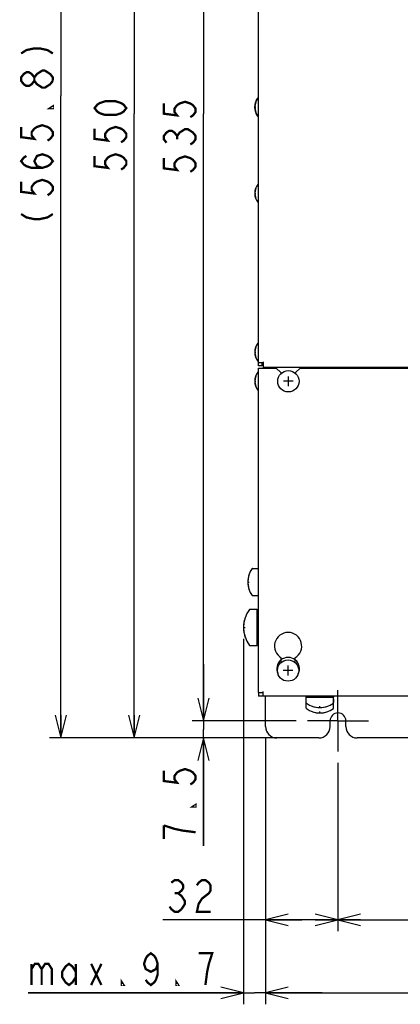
# Model space of a CAD drawing. Extents: x 28 to 410, y 33 to 287.
# Tile 9 of 35: x 28 to 61, y 115 to 202. Entities that reach past the tile are written whole.
import ezdxf

# ---------------------------------------------------------------- set-up
doc = ezdxf.new("R2010")
doc.units = 0
doc.header["$LTSCALE"] = 23.1
doc.linetypes.add('CENTER', pattern=[0.6, 0.375, -0.075, 0.075, -0.075])
doc.layers.get('0').update_dxf_attribs({"linetype": 'CONTINUOUS'})
for name, color, linetype in [('ALL_CURVE', 7, 'CONTINUOUS'), ('ALL_DIM', 7, 'CONTINUOUS'), ('DEFAULT_1', 7, 'CENTER')]:
    doc.layers.add(name, color=color, linetype=linetype)
doc.dimstyles.get("Standard").update_dxf_attribs({"dimtxt": 2.5, "dimasz": 2.5, "dimexe": 1.25, "dimexo": 0.625, "dimtad": 1, "dimcen": 2.5, "dimazin": 3, "dimtfac": 1, "dimtmove": 0, "dimatfit": 3})

# ---------------------------------------------------------------- blocks, each defined once
blk = doc.blocks.new('_OPEN')
at = {"color": 0, "linetype": 'BYBLOCK'}
for p, q in [((0, 0), (-1, 0.25)), ((-1, -0.25), (0, 0)), ((-1, 0), (0, 0))]:
    blk.add_line(p, q, dxfattribs=at)
blk = doc.blocks.new('*D1')
at = {"layer": 'ALL_DIM', "color": 2, "linetype": 'CONTINUOUS'}
for p, q in [((52.035, 246.912), (42.872, 246.912)), ((43.872, 246.912), (43.872, 193.412)), ((43.872, 139.912), (43.872, 193.412)), ((52.035, 139.912), (42.872, 139.912))]:
    blk.add_line(p, q, dxfattribs=at)
at = {"layer": 'ALL_DIM', "color": 2, "linetype": 'CONTINUOUS', "xscale": 2, "yscale": 2, "zscale": 2}
for p, rotation in [((43.872, 246.912), 90), ((43.872, 139.912), 270)]:
    blk.add_blockref('_OPEN', p, dxfattribs=dict(at, rotation=rotation))
blk = doc.blocks.new('*D2')
at = {"layer": 'ALL_DIM', "color": 2, "linetype": 'CONTINUOUS'}
for p, q in [((43.872, 139.912), (43.872, 144.912)), ((43.872, 144.912), (43.872, 139.162)), ((52.035, 139.912), (42.872, 139.912)), ((43.872, 128.894), (43.872, 139.162)), ((49.335, 138.412), (42.872, 138.412)), ((43.872, 138.412), (43.872, 128.894))]:
    blk.add_line(p, q, dxfattribs=at)
at = {"layer": 'ALL_DIM', "color": 2, "linetype": 'CONTINUOUS', "xscale": 2, "yscale": 2, "zscale": 2}
for p, rotation in [((43.872, 139.912), 270), ((43.872, 138.412), 90)]:
    blk.add_blockref('_OPEN', p, dxfattribs=dict(at, rotation=rotation))
blk = doc.blocks.new('*D3')
at = {"layer": 'ALL_DIM', "color": 2, "linetype": 'CONTINUOUS'}
for p, q in [((49.335, 248.412), (36.758, 248.412)), ((37.758, 248.412), (37.758, 193.412)), ((37.758, 138.412), (37.758, 193.412)), ((49.335, 138.412), (36.758, 138.412))]:
    blk.add_line(p, q, dxfattribs=at)
at = {"layer": 'ALL_DIM', "color": 2, "linetype": 'CONTINUOUS', "xscale": 2, "yscale": 2, "zscale": 2}
for p, rotation in [((37.758, 248.412), 90), ((37.758, 138.412), 270)]:
    blk.add_blockref('_OPEN', p, dxfattribs=dict(at, rotation=rotation))
blk = doc.blocks.new('*D4')
at = {"layer": 'ALL_DIM', "color": 2, "linetype": 'CONTINUOUS'}
for p, q in [((55.735, 136.212), (55.735, 121.385)), ((107.735, 136.212), (107.735, 121.385)), ((55.735, 122.385), (81.735, 122.385)), ((107.735, 122.385), (81.735, 122.385))]:
    blk.add_line(p, q, dxfattribs=at)
at = {"layer": 'ALL_DIM', "color": 2, "linetype": 'CONTINUOUS', "xscale": 2, "yscale": 2, "zscale": 2, "rotation": 180}
blk.add_blockref('_OPEN', (55.735, 122.385), dxfattribs=at)
at = {"layer": 'ALL_DIM', "color": 2, "linetype": 'CONTINUOUS', "xscale": 2, "yscale": 2, "zscale": 2}
blk.add_blockref('_OPEN', (107.735, 122.385), dxfattribs=at)
blk = doc.blocks.new('*D5')
at = {"layer": 'ALL_DIM', "color": 2, "linetype": 'CONTINUOUS'}
for p, q in [((49.335, 138.412), (49.335, 121.385)), ((55.735, 136.212), (55.735, 121.385)), ((52.535, 122.385), (40.277, 122.385)), ((49.335, 122.385), (52.535, 122.385)), ((55.735, 122.385), (52.535, 122.385))]:
    blk.add_line(p, q, dxfattribs=at)
at = {"layer": 'ALL_DIM', "color": 2, "linetype": 'CONTINUOUS', "xscale": 2, "yscale": 2, "zscale": 2, "rotation": 180}
blk.add_blockref('_OPEN', (49.335, 122.385), dxfattribs=at)
at = {"layer": 'ALL_DIM', "color": 2, "linetype": 'CONTINUOUS', "xscale": 2, "yscale": 2, "zscale": 2}
blk.add_blockref('_OPEN', (55.735, 122.385), dxfattribs=at)
blk = doc.blocks.new('*D7')
at = {"layer": 'ALL_DIM', "color": 2, "linetype": 'CONTINUOUS'}
for p, q in [((49.335, 138.412), (49.335, 114.934)), ((114.135, 138.412), (114.135, 114.934)), ((49.335, 115.934), (81.735, 115.934)), ((114.135, 115.934), (81.735, 115.934))]:
    blk.add_line(p, q, dxfattribs=at)
at = {"layer": 'ALL_DIM', "color": 2, "linetype": 'CONTINUOUS', "xscale": 2, "yscale": 2, "zscale": 2, "rotation": 180}
blk.add_blockref('_OPEN', (49.335, 115.934), dxfattribs=at)
at = {"layer": 'ALL_DIM', "color": 2, "linetype": 'CONTINUOUS', "xscale": 2, "yscale": 2, "zscale": 2}
blk.add_blockref('_OPEN', (114.135, 115.934), dxfattribs=at)
blk = doc.blocks.new('*D24')
at = {"layer": 'ALL_DIM', "color": 2, "linetype": 'CONTINUOUS'}
for p, q in [((60.735, 251.572), (30.275, 251.572)), ((31.275, 251.572), (31.275, 194.992)), ((31.275, 138.412), (31.275, 194.992)), ((53.035, 138.412), (30.275, 138.412))]:
    blk.add_line(p, q, dxfattribs=at)
at = {"layer": 'ALL_DIM', "color": 2, "linetype": 'CONTINUOUS', "xscale": 2, "yscale": 2, "zscale": 2}
for p, rotation in [((31.275, 251.572), 90), ((31.275, 138.412), 270)]:
    blk.add_blockref('_OPEN', p, dxfattribs=dict(at, rotation=rotation))
blk = doc.blocks.new('*D26')
at = {"layer": 'ALL_DIM', "color": 2, "linetype": 'CONTINUOUS'}
for p, q in [((47.395, 147.152), (47.395, 114.934)), ((49.335, 138.412), (49.335, 114.934)), ((47.395, 115.934), (28.387, 115.934)), ((28.387, 115.934), (48.365, 115.934)), ((54.335, 115.934), (48.365, 115.934)), ((49.335, 115.934), (54.335, 115.934))]:
    blk.add_line(p, q, dxfattribs=at)
at = {"layer": 'ALL_DIM', "color": 2, "linetype": 'CONTINUOUS', "xscale": 2, "yscale": 2, "zscale": 2}
blk.add_blockref('_OPEN', (47.395, 115.934), dxfattribs=at)
at = {"layer": 'ALL_DIM', "color": 2, "linetype": 'CONTINUOUS', "xscale": 2, "yscale": 2, "zscale": 2, "rotation": 180}
blk.add_blockref('_OPEN', (49.335, 115.934), dxfattribs=at)

msp = doc.modelspace()

# ---------------------------------------------------------------- linework, layer by layer
at = {"color": 7, "linetype": 'CONTINUOUS'}
for p, q in [((48.715, 171.212), (48.715, 244.312)), ((48.66, 194.812), (48.715, 194.812)), ((48.66, 193.212), (48.715, 193.212)), ((48.68, 187.212), (48.715, 187.212)), ((48.68, 185.612), (48.715, 185.612)), ((48.68, 173.212), (48.715, 173.212)), ((48.68, 171.612), (48.715, 171.612)), ((48.715, 171.512), (49.135, 171.512)), ((49.035, 171.212), (48.715, 171.212)), ((48.715, 142.412), (48.715, 171.012)), ((48.715, 171.012), (50.285, 171.012)), ((49.135, 171.553), (49.135, 171.012)), ((74.735, 171.059), (49.135, 171.059)), ((50.685, 170.612), (50.285, 171.012)), ((52.385, 171.012), (51.985, 170.612)), ((52.385, 171.012), (111.085, 171.012)), ((48.68, 170.652), (48.715, 170.652)), ((50.685, 170.612), (50.685, 170.508)), ((51.985, 170.612), (51.985, 170.548)), ((48.68, 169.052), (48.715, 169.052)), ((48.185, 153.352), (48.695, 153.352)), ((48.695, 153.372), (48.695, 150.932)), ((48.695, 153.372), (48.715, 153.372)), ((48.185, 150.952), (48.695, 150.952)), ((48.695, 150.932), (48.715, 150.932)), ((47.955, 149.752), (48.595, 149.752)), ((48.595, 146.552), (48.595, 149.752)), ((48.595, 149.692), (48.715, 149.692)), ((47.955, 146.552), (48.595, 146.552)), ((48.595, 146.612), (48.715, 146.612)), ((50.735, 145.074), (50.735, 145.473)), ((51.935, 145.473), (51.935, 145.074)), ((48.715, 142.412), (49.135, 142.412)), ((48.735, 142.412), (48.735, 142.092)), ((49.135, 142.092), (49.135, 142.512)), ((114.735, 142.092), (48.735, 142.092)), ((49.335, 139.412), (49.335, 142.092)), ((52.915, 142.012), (52.915, 142.092)), ((52.915, 142.012), (55.355, 142.012)), ((52.915, 141.532), (52.915, 141.832)), ((52.915, 141.832), (52.935, 141.832)), ((52.915, 141.532), (52.935, 141.532)), ((52.935, 141.022), (52.935, 142.012)), ((55.335, 141.022), (55.335, 142.012)), ((55.335, 141.832), (55.355, 141.832)), ((55.335, 141.532), (55.355, 141.532)), ((55.355, 142.012), (55.355, 142.092)), ((55.355, 141.532), (55.355, 141.832)), ((55.035, 139.412), (55.035, 139.912)), ((56.435, 139.412), (56.435, 139.912)), ((54.035, 138.412), (50.335, 138.412)), ((106.035, 138.412), (57.435, 138.412))]:
    msp.add_line(p, q, dxfattribs=at)
at = {"color": 3, "linetype": 'CONTINUOUS'}
msp.add_line((49.035, 171.212), (49.035, 171.512), dxfattribs=at)
at = {"color": 7, "linetype": 'CONTINUOUS'}
for centre in [(51.355, 169.852), (51.335, 144.352)]:
    msp.add_circle(centre, 0.94, dxfattribs=at)
for centre, radius, start, end in [((49.675, 194.012), 1.3, 142.45568, 217.54432), ((49.695, 194.012), 1.3, 142.45568, 217.54432), ((48.66, 194.792), 0.02, 90, 142.45568), ((48.68, 194.792), 0.02, 90, 142.45568), ((48.66, 193.232), 0.02, 217.54432, 270), ((48.68, 193.232), 0.02, 217.54432, 270), ((49.695, 186.412), 1.3, 142.45568, 217.54432), ((48.68, 187.192), 0.02, 90, 142.45568), ((48.68, 185.632), 0.02, 217.54432, 270), ((49.695, 172.412), 1.3, 142.45568, 217.54432), ((48.68, 173.192), 0.02, 90, 142.45568), ((48.68, 171.632), 0.02, 217.54432, 270), ((49.695, 169.852), 1.3, 142.45568, 217.54432), ((48.68, 170.632), 0.02, 90, 142.45568), ((48.68, 169.072), 0.02, 217.54432, 270), ((49.775, 152.152), 2, 143.41893, 216.58107), ((48.185, 153.332), 0.02, 90, 143.41893), ((48.185, 150.972), 0.02, 216.58107, 270), ((49.995, 148.152), 2.6, 142.23653, 217.76347), ((47.955, 149.732), 0.02, 90, 142.23654), ((51.335, 146.512), 1.2, 300, 240), ((47.955, 146.572), 0.02, 217.76346, 270), ((52.955, 141.502), 0.02, 180, 233.41893), ((54.135, 143.092), 2, 233.41893, 306.58107), ((55.315, 141.502), 0.02, 306.58107, 360), ((52.955, 141.022), 0.02, 180, 233.41893), ((54.135, 142.612), 2, 233.41893, 306.58107), ((55.735, 139.912), 0.7, 0, 180), ((55.315, 141.022), 0.02, 306.58107, 360), ((50.335, 139.412), 1, 180, 270), ((54.035, 139.412), 1, 270, 360), ((57.435, 139.412), 1, 180, 270)]:
    msp.add_arc(centre, radius, start, end, dxfattribs=at)
at = {"layer": 'ALL_CURVE', "color": 40, "linetype": 'CONTINUOUS'}
for p, q in [((48.375, 194.012), (48.472, 194.012)), ((48.395, 186.412), (48.472, 186.412)), ((48.395, 172.412), (48.472, 172.412)), ((51.355, 169.422), (51.355, 170.282)), ((48.395, 169.852), (48.472, 169.852)), ((51.785, 169.852), (50.925, 169.852)), ((47.775, 152.152), (47.898, 152.152)), ((47.395, 148.152), (47.556, 148.152)), ((51.765, 144.352), (50.905, 144.352)), ((51.335, 143.922), (51.335, 144.782)), ((54.135, 141.092), (54.135, 141.215)), ((54.135, 140.612), (54.135, 140.735))]:
    msp.add_line(p, q, dxfattribs=at)
for centre, radius, start, end in [((49.675, 194.012), 1.3, 160.21683, 199.78317), ((49.695, 194.012), 1.3, 160.21683, 199.78317), ((49.695, 186.412), 1.3, 160.21683, 199.78317), ((49.695, 172.412), 1.3, 160.21683, 199.78317), ((49.695, 169.852), 1.3, 160.21683, 199.78317), ((49.775, 152.152), 2, 159.8182, 200.1818), ((49.995, 148.152), 2.6, 159.74775, 200.25225), ((51.335, 144.512), 1, 333.0925, 206.9075), ((54.135, 143.092), 2, 249.8182, 290.1818), ((54.135, 142.612), 2, 249.8182, 290.1818)]:
    msp.add_arc(centre, radius, start, end, dxfattribs=at)
at = {"layer": 'ALL_DIM', "color": 2, "linetype": 'CONTINUOUS', "const_width": 0.2}
for points in [[(27.775, 198.737), (28.242, 199.038), (28.942, 199.188), (29.409, 199.188), (30.109, 199.038), (30.575, 198.737)], [(28.942, 196.329), (28.709, 196.028), (28.475, 195.877), (28.242, 195.877), (28.009, 196.028), (27.775, 196.329), (27.775, 196.63), (28.009, 196.931), (28.242, 197.081), (28.475, 197.081), (28.709, 196.931), (28.942, 196.63)], [(30.575, 196.329), (30.342, 196.028), (30.109, 195.877), (29.875, 195.727), (29.642, 195.727), (29.409, 195.877), (29.175, 196.028), (28.942, 196.329), (28.942, 196.63), (29.175, 196.931), (29.409, 197.081), (29.642, 197.232), (29.875, 197.232)], [(29.875, 197.232), (30.342, 196.931), (30.575, 196.63), (30.575, 196.329)], [(37.058, 193.922), (36.824, 193.621), (36.591, 193.47), (36.124, 193.32), (35.191, 193.32), (34.724, 193.47), (34.491, 193.621), (34.258, 193.922), (34.491, 194.223), (34.724, 194.373), (35.191, 194.524), (36.124, 194.524), (36.591, 194.373), (36.824, 194.223), (37.058, 193.922)], [(40.372, 194.333), (40.372, 193.43), (41.538, 193.279), (41.305, 193.58), (41.305, 193.881), (41.538, 194.182), (41.772, 194.333), (42.238, 194.483), (42.705, 194.333), (42.938, 194.182), (43.172, 193.881), (43.172, 193.58), (42.938, 193.279), (42.705, 193.129)], [(30.575, 194.071), (30.575, 193.921), (30.342, 193.921), (30.575, 194.071)], [(27.775, 192.265), (27.775, 191.362), (28.942, 191.212), (28.709, 191.513), (28.709, 191.814), (28.942, 192.115), (29.175, 192.265), (29.642, 192.416), (30.109, 192.265), (30.342, 192.115), (30.575, 191.814), (30.575, 191.513), (30.342, 191.212), (30.109, 191.061)], [(34.258, 192.116), (34.258, 191.213), (35.424, 191.062), (35.191, 191.363), (35.191, 191.664), (35.424, 191.965), (35.658, 192.116), (36.124, 192.266), (36.591, 192.116), (36.824, 191.965), (37.058, 191.664), (37.058, 191.363), (36.824, 191.062), (36.591, 190.912)], [(40.605, 190.871), (40.372, 191.172), (40.372, 191.473), (40.605, 191.774), (40.838, 191.925), (41.072, 191.925), (41.305, 191.774), (41.538, 191.473), (41.772, 191.774), (42.005, 191.925), (42.238, 192.075), (42.472, 192.075), (42.705, 191.925), (42.938, 191.774), (43.172, 191.473), (43.172, 191.172), (42.938, 190.871), (42.705, 190.721)], [(41.538, 191.172), (41.538, 191.473)], [(29.642, 188.653), (29.175, 188.804), (28.942, 189.255), (29.175, 189.707), (29.642, 189.857), (30.109, 189.707), (30.342, 189.556), (30.575, 189.255), (30.342, 188.954), (30.109, 188.804), (29.642, 188.653), (28.709, 188.653), (28.242, 188.804), (28.009, 188.954), (27.775, 189.255), (28.009, 189.556), (28.242, 189.707)], [(34.258, 189.708), (34.258, 188.805), (35.424, 188.654), (35.191, 188.955), (35.191, 189.256), (35.424, 189.557), (35.658, 189.708), (36.124, 189.858), (36.591, 189.708), (36.824, 189.557), (37.058, 189.256), (37.058, 188.955), (36.824, 188.654), (36.591, 188.504)], [(40.372, 189.517), (40.372, 188.614), (41.538, 188.463), (41.305, 188.764), (41.305, 189.065), (41.538, 189.366), (41.772, 189.517), (42.238, 189.667), (42.705, 189.517), (42.938, 189.366), (43.172, 189.065), (43.172, 188.764), (42.938, 188.463), (42.705, 188.313)], [(27.775, 187.449), (27.775, 186.546), (28.942, 186.396), (28.709, 186.697), (28.709, 186.998), (28.942, 187.299), (29.175, 187.449), (29.642, 187.6), (30.109, 187.449), (30.342, 187.299), (30.575, 186.998), (30.575, 186.697), (30.342, 186.396), (30.109, 186.245)], [(27.775, 184.59), (28.242, 184.289), (28.942, 184.138), (29.409, 184.138), (30.109, 184.289), (30.575, 184.59)], [(40.372, 135.516), (40.372, 134.613), (41.538, 134.463), (41.305, 134.764), (41.305, 135.065), (41.538, 135.366), (41.772, 135.516), (42.238, 135.667), (42.705, 135.516), (42.938, 135.366), (43.172, 135.065), (43.172, 134.764), (42.938, 134.463), (42.705, 134.312)], [(43.172, 132.506), (43.172, 132.356), (42.938, 132.356), (43.172, 132.506)], [(43.172, 130.098), (42.005, 130.249), (41.305, 130.399), (40.372, 130.7)], [(40.372, 130.7), (40.372, 129.496)], [(41.029, 125.652), (41.33, 125.885), (41.631, 125.885), (41.932, 125.652), (42.083, 125.419), (42.083, 125.185), (41.932, 124.952), (41.631, 124.719), (41.932, 124.485), (42.083, 124.252), (42.233, 124.019), (42.233, 123.785), (41.932, 123.319)], [(43.287, 125.419), (43.437, 125.652), (43.738, 125.885), (44.039, 125.885), (44.34, 125.652), (44.491, 125.419), (44.491, 124.952), (44.34, 124.719), (44.039, 124.485), (43.738, 124.252), (43.437, 123.785), (43.287, 123.085), (44.491, 123.085)], [(41.33, 124.719), (41.631, 124.719)], [(41.932, 123.319), (41.631, 123.085), (41.33, 123.085), (41.029, 123.319), (40.879, 123.552)], [(39.825, 118.501), (39.675, 118.034), (39.223, 117.801), (38.772, 118.034), (38.621, 118.501), (38.772, 118.967), (38.922, 119.201), (39.223, 119.434), (39.524, 119.201), (39.675, 118.967), (39.825, 118.501), (39.825, 117.567), (39.675, 117.101), (39.524, 116.867), (39.223, 116.634), (38.922, 116.867), (38.772, 117.101)], [(44.039, 116.634), (44.19, 117.801), (44.34, 118.501), (44.491, 118.967), (44.641, 119.434), (43.437, 119.434)], [(28.688, 118.501), (28.688, 116.634)], [(28.688, 118.034), (28.989, 118.501), (29.29, 118.501), (29.591, 118.034), (29.591, 116.634)], [(29.591, 118.034), (29.892, 118.501), (30.193, 118.501), (30.494, 118.034), (30.494, 116.634)], [(32.601, 117.334), (32.3, 116.867), (31.999, 116.634), (31.698, 116.867), (31.397, 117.334), (31.397, 117.801), (31.698, 118.267), (31.999, 118.501), (32.3, 118.267), (32.601, 117.801)], [(32.601, 118.501), (32.601, 116.634)], [(33.956, 118.501), (34.859, 116.634)], [(33.956, 116.634), (34.859, 118.501)], [(36.815, 116.634), (36.665, 116.634), (36.665, 116.867), (36.815, 116.634)], [(41.631, 116.634), (41.481, 116.634), (41.481, 116.867), (41.631, 116.634)]]:
    msp.add_lwpolyline(points, dxfattribs=at)
at = {"layer": 'DEFAULT_1', "color": 7, "linetype": 'CENTER'}
for q in [(55.735, 142.612), (53.035, 139.912), (58.435, 139.912), (55.735, 137.212)]:
    msp.add_line((55.735, 139.912), q, dxfattribs=at)

# ---------------------------------------------------------------- dimensions: what is measured, and where the dimension line sits
at = {"layer": 'ALL_DIM', "color": 2, "linetype": 'CONTINUOUS'}
for base, p1, p2, angle, picture, middle in [((31.275, 138.412), (60.735, 251.572), (53.035, 138.412), 270, '*D24', (30.575, 183.235)), ((37.758, 248.412), (49.335, 138.412), (49.335, 248.412), 90, '*D3', (37.058, 187.902)), ((43.872, 139.912), (52.035, 246.912), (52.035, 139.912), 270, '*D1', (43.172, 187.711)), ((47.395, 115.934), (49.335, 138.412), (47.395, 147.152), 180, '*D26', (28.387, 116.634)), ((43.872, 138.412), (52.035, 139.912), (49.335, 138.412), 270, '*D2', (43.172, 128.894))]:
    dim = msp.add_linear_dim(base=base, p1=p1, p2=p2, angle=angle, dimstyle='Standard', dxfattribs=at)
    dim.commit()
    dim.dimension.update_dxf_attribs({"geometry": picture, "text_midpoint": middle, "dimtype": 128})
for base, p1, p2, picture, middle in [((55.735, 122.385), (49.335, 138.412), (55.735, 136.212), '*D5', (40.277, 123.085)), ((114.135, 115.934), (49.335, 138.412), (114.135, 138.412), '*D7', (77.614, 116.634)), ((107.735, 122.385), (55.735, 136.212), (107.735, 136.212), '*D4', (77.354, 123.085))]:
    dim = msp.add_linear_dim(base=base, p1=p1, p2=p2, dimstyle='Standard', dxfattribs=at)
    dim.commit()
    dim.dimension.update_dxf_attribs({"geometry": picture, "text_midpoint": middle, "dimtype": 128})

doc.saveas('drawing.dxf')
